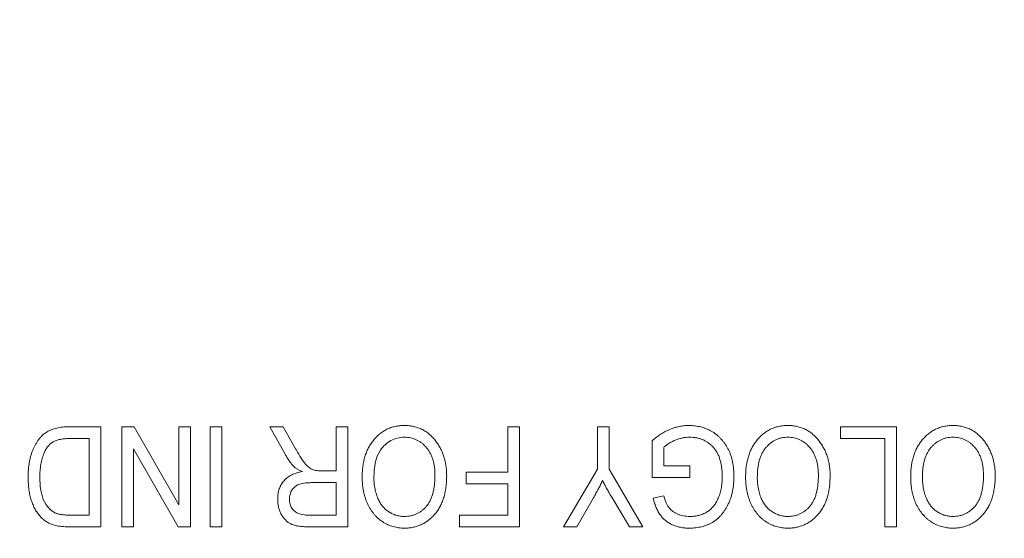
# Model space of a CAD drawing. Header units: millimetres. Extents: x 27 to 1405, y 76 to 1009.
# Tile 18 of 34: x 1291.54 to 1296.65, y 495.06 to 497.76. Entities that reach past the tile are written whole.
import ezdxf

# ---------------------------------------------------------------- set-up
doc = ezdxf.new("R2010")
doc.units = ezdxf.units.MM
doc.header["$LTSCALE"] = 5
doc.layers.add('AA', color=7, linetype='Continuous')
doc.styles.add('SLDTEXTSTYLE1', font='TXT', dxfattribs={"width": 0.75})
doc.dimstyles.new('SLDDIMSTYLE0', dxfattribs={"dimtxt": 17.5, "dimasz": 16.51, "dimexe": 0, "dimexo": 0.0625, "dimgap": 4.375, "dimtad": 1, "dimrnd": 1e-09, "dimzin": 12, "dimdsep": 46, "dimtxsty": 'SLDTEXTSTYLE1', "dimsah": 1, "dimcen": 0.09, "dimadec": 0, "dimazin": 3, "dimtfac": 1, "dimtofl": 0, "dimtmove": 0, "dimatfit": 3, "dimfxl": 1, "dimfrac": 2, "dimtolj": 1, "dimtzin": 12, "dimarcsym": 0})

# ---------------------------------------------------------------- blocks, each defined once
blk = doc.blocks.new('*D12')
at = {"layer": 'AA', "color": 7}
for p, q in [((1170.1519, 626.7139), (1170.1519, 341.7138)), ((1405.1519, 392.6432), (1405.1519, 341.7138)), ((1405.1519, 346.7138), (1170.1519, 346.7138))]:
    blk.add_line(p, q, dxfattribs=at)
for points in [[(1170.1519, 346.7138), (1186.6619, 344.1738), (1186.6619, 349.2538)], [(1405.1519, 346.7138), (1388.6419, 349.2538), (1388.6419, 344.1738)]]:
    blk.add_solid(points, dxfattribs=at)
at = {"layer": 'AA', "color": 7, "insert": (1270.668, 369.2725, 18.9158), "char_height": 17.5, "attachment_point": 1, "style": 'SLDTEXTSTYLE1'}
blk.add_mtext('235', dxfattribs=at)

msp = doc.modelspace()

# ---------------------------------------------------------------- linework, layer by layer
at = {"color": 7, "linetype": 'Continuous', "lineweight": 15}
for p, q in [((1291.7934, 495.6388), (1291.9585, 495.6388)), ((1291.9585, 495.6388), (1291.9585, 495.1188)), ((1292.0666, 495.1188), (1292.0666, 495.6388)), ((1292.0666, 495.6388), (1292.1314, 495.6388)), ((1292.1314, 495.6388), (1292.3637, 495.2334)), ((1292.3637, 495.2334), (1292.3637, 495.6388)), ((1292.3637, 495.6388), (1292.4245, 495.6388)), ((1292.4245, 495.6388), (1292.4245, 495.1188)), ((1292.5258, 495.1188), (1292.5258, 495.6388)), ((1292.5258, 495.6388), (1292.5866, 495.6388)), ((1292.5866, 495.6388), (1292.5866, 495.1188)), ((1292.8364, 495.6388), (1292.9062, 495.6388)), ((1292.9153, 495.4966), (1292.8364, 495.6388)), ((1292.9062, 495.6388), (1292.9678, 495.5286)), ((1293.1809, 495.6388), (1293.2416, 495.6388)), ((1293.1809, 495.4092), (1293.1809, 495.6388)), ((1293.2416, 495.6388), (1293.2416, 495.1188)), ((1294.0723, 495.6388), (1294.1331, 495.6388)), ((1294.0723, 495.4024), (1294.0723, 495.6388)), ((1294.1331, 495.6388), (1294.1331, 495.1188)), ((1294.5383, 495.6388), (1294.599, 495.6388)), ((1294.5383, 495.4184), (1294.5383, 495.6388)), ((1294.599, 495.6388), (1294.599, 495.4184)), ((1295.8011, 495.578), (1295.8011, 495.6388)), ((1295.8011, 495.6388), (1296.0915, 495.6388)), ((1296.0915, 495.6388), (1296.0915, 495.1188)), ((1291.7998, 495.578), (1291.8977, 495.578)), ((1291.8977, 495.578), (1291.8977, 495.1795)), ((1294.8219, 495.3754), (1294.8219, 495.5659)), ((1296.0307, 495.578), (1295.8011, 495.578)), ((1296.0307, 495.1188), (1296.0307, 495.578)), ((1292.36, 495.1188), (1292.1273, 495.5247)), ((1292.1273, 495.5247), (1292.1273, 495.1188)), ((1294.8827, 495.5316), (1294.8827, 495.4362)), ((1293.108, 495.4092), (1293.1809, 495.4092)), ((1294.3627, 495.1188), (1294.5383, 495.4184)), ((1294.599, 495.4184), (1294.7746, 495.1188)), ((1294.8827, 495.4362), (1295.0177, 495.4362)), ((1295.0177, 495.4362), (1295.0177, 495.3754)), ((1293.8562, 495.4024), (1294.0723, 495.4024)), ((1293.8562, 495.3416), (1293.8562, 495.4024)), ((1295.0177, 495.3754), (1294.8219, 495.3754)), ((1293.0505, 495.3484), (1293.1809, 495.3484)), ((1293.1809, 495.3484), (1293.1809, 495.1795)), ((1294.0723, 495.3416), (1293.8562, 495.3416)), ((1294.0723, 495.1795), (1294.0723, 495.3416)), ((1294.5169, 495.2687), (1294.4319, 495.1188)), ((1294.7054, 495.1188), (1294.613, 495.2725)), ((1294.8286, 495.2673), (1294.8827, 495.2808)), ((1291.8977, 495.1795), (1291.8014, 495.1795)), ((1293.1809, 495.1795), (1293.0361, 495.1795)), ((1293.8224, 495.1795), (1294.0723, 495.1795)), ((1293.8224, 495.1188), (1293.8224, 495.1795)), ((1291.9585, 495.1188), (1291.8007, 495.1188)), ((1292.1273, 495.1188), (1292.0666, 495.1188)), ((1292.4245, 495.1188), (1292.36, 495.1188)), ((1292.5866, 495.1188), (1292.5258, 495.1188)), ((1293.2416, 495.1188), (1293.0394, 495.1188)), ((1294.1331, 495.1188), (1293.8224, 495.1188)), ((1294.4319, 495.1188), (1294.3627, 495.1188)), ((1294.7746, 495.1188), (1294.7054, 495.1188)), ((1296.0915, 495.1188), (1296.0307, 495.1188))]:
    msp.add_line(p, q, dxfattribs=at)
msp.add_circle((1170.1519, 631.7139), 136.25, dxfattribs=at)
at = {"color": 8, "linetype": 'Continuous', "lineweight": 15}
msp.add_open_spline([(1170.1519, 493.0721), (1173.4782, 493.1413), (1180.2151, 493.2816), (1190.3885, 494.4357), (1200.6842, 496.3352), (1211.0169, 499.0855), (1220.7262, 502.494), (1229.7464, 506.4185), (1238.0451, 510.7122), (1246.105, 515.5996), (1253.8675, 521.0632), (1261.2754, 527.0789), (1268.2646, 533.6016), (1274.7861, 540.591), (1280.8067, 547.9966), (1286.2515, 555.7687), (1290.6034, 562.8136), (1292.8967, 567.3701), (1293.7795, 569.1242)], degree=3, knots=[0, 0, 0, 0, 0.065306, 0.132267, 0.200785, 0.270744, 0.342016, 0.402648, 0.463774, 0.525361, 0.587606, 0.650035, 0.71261, 0.775188, 0.837616, 0.899858, 0.961448, 1, 1, 1, 1], dxfattribs=at)
at = {"color": 7, "linetype": 'Continuous', "lineweight": 15}
for points, knots in [([(1291.5803, 495.3759), (1291.5804, 495.3831), (1291.5806, 495.3973), (1291.5818, 495.4182), (1291.5841, 495.4382), (1291.5871, 495.4574), (1291.591, 495.4757), (1291.5957, 495.4932), (1291.6013, 495.51), (1291.6078, 495.5257), (1291.615, 495.5405), (1291.6227, 495.5542), (1291.6308, 495.5669), (1291.6395, 495.5784), (1291.6487, 495.5888), (1291.6584, 495.5981), (1291.6686, 495.6063), (1291.6793, 495.6133), (1291.6907, 495.6194), (1291.703, 495.6245), (1291.7159, 495.629), (1291.7298, 495.6325), (1291.7445, 495.6354), (1291.7601, 495.6374), (1291.7764, 495.6385), (1291.7876, 495.6387), (1291.7934, 495.6388)], [0, 0, 0, 0, 0.056013, 0.110203, 0.162153, 0.2125, 0.260829, 0.307815, 0.353342, 0.397682, 0.4402, 0.480931, 0.519881, 0.556926, 0.592725, 0.627505, 0.661124, 0.694085, 0.727204, 0.761353, 0.79686, 0.833833, 0.872515, 0.913007, 0.955458, 1, 1, 1, 1]), ([(1293.3724, 495.5661), (1293.3776, 495.5724), (1293.3879, 495.5848), (1293.4055, 495.601), (1293.4241, 495.6148), (1293.444, 495.6261), (1293.4652, 495.6348), (1293.4875, 495.6411), (1293.5111, 495.6448), (1293.5272, 495.6453), (1293.5354, 495.6455)], [0, 0, 0, 0, 0.130765, 0.25694, 0.37963, 0.50016, 0.620847, 0.743159, 0.869177, 1, 1, 1, 1]), ([(1293.5354, 495.6455), (1293.5437, 495.6453), (1293.5599, 495.6448), (1293.5836, 495.6409), (1293.606, 495.6345), (1293.6272, 495.6256), (1293.6472, 495.614), (1293.6658, 495.5997), (1293.6833, 495.5832), (1293.6935, 495.5705), (1293.6987, 495.564)], [0, 0, 0, 0, 0.130868, 0.255948, 0.378638, 0.49877, 0.619631, 0.741877, 0.868547, 1, 1, 1, 1]), ([(1294.8219, 495.5659), (1294.8293, 495.5722), (1294.8439, 495.5845), (1294.8669, 495.6007), (1294.8904, 495.6145), (1294.9142, 495.6259), (1294.9383, 495.6347), (1294.9629, 495.641), (1294.9877, 495.6448), (1295.0044, 495.6453), (1295.0128, 495.6455)], [0, 0, 0, 0, 0.1381968, 0.2706263, 0.39894, 0.5232057, 0.6442249, 0.7631384, 0.8816411, 1, 1, 1, 1]), ([(1295.0128, 495.6455), (1295.0183, 495.6454), (1295.0292, 495.6452), (1295.0454, 495.6438), (1295.0612, 495.6414), (1295.0765, 495.638), (1295.0913, 495.6337), (1295.1057, 495.6282), (1295.1197, 495.6221), (1295.1331, 495.6147), (1295.1459, 495.6066), (1295.1581, 495.5974), (1295.1696, 495.5875), (1295.1804, 495.5766), (1295.1905, 495.5648), (1295.2, 495.5521), (1295.2088, 495.5386), (1295.2168, 495.5242), (1295.2239, 495.5089), (1295.2303, 495.4929), (1295.2355, 495.4761), (1295.2399, 495.4585), (1295.2432, 495.4402), (1295.2457, 495.4212), (1295.247, 495.4014), (1295.2472, 495.388), (1295.2473, 495.3812)], [0, 0, 0, 0, 0.041644, 0.082352, 0.122322, 0.161688, 0.200363, 0.23887, 0.277201, 0.315519, 0.353908, 0.391979, 0.430137, 0.468568, 0.507675, 0.547071, 0.587515, 0.62905, 0.671509, 0.714585, 0.758773, 0.804104, 0.850747, 0.898855, 0.948551, 1, 1, 1, 1]), ([(1295.3646, 495.5661), (1295.3698, 495.5724), (1295.3801, 495.5848), (1295.3977, 495.601), (1295.4163, 495.6148), (1295.4362, 495.6261), (1295.4574, 495.6348), (1295.4797, 495.6411), (1295.5033, 495.6448), (1295.5194, 495.6453), (1295.5276, 495.6455)], [0, 0, 0, 0, 0.130765, 0.25694, 0.37963, 0.50016, 0.620847, 0.743159, 0.869177, 1, 1, 1, 1]), ([(1295.5276, 495.6455), (1295.5359, 495.6453), (1295.5521, 495.6448), (1295.5758, 495.6409), (1295.5982, 495.6345), (1295.6195, 495.6256), (1295.6394, 495.614), (1295.658, 495.5997), (1295.6756, 495.5832), (1295.6858, 495.5705), (1295.691, 495.564)], [0, 0, 0, 0, 0.1308679, 0.2559482, 0.3786379, 0.4987697, 0.6196306, 0.741877, 0.8685473, 1, 1, 1, 1]), ([(1296.2222, 495.5661), (1296.2275, 495.5724), (1296.2378, 495.5848), (1296.2554, 495.601), (1296.274, 495.6148), (1296.2939, 495.6261), (1296.3151, 495.6348), (1296.3374, 495.6411), (1296.3609, 495.6448), (1296.3771, 495.6453), (1296.3853, 495.6455)], [0, 0, 0, 0, 0.130765, 0.25694, 0.37963, 0.50016, 0.620847, 0.743159, 0.869177, 1, 1, 1, 1]), ([(1296.3853, 495.6455), (1296.3936, 495.6453), (1296.4097, 495.6448), (1296.4334, 495.6409), (1296.4559, 495.6345), (1296.4771, 495.6256), (1296.4971, 495.614), (1296.5156, 495.5997), (1296.5332, 495.5832), (1296.5434, 495.5705), (1296.5486, 495.564)], [0, 0, 0, 0, 0.1308679, 0.2559482, 0.3786379, 0.4987697, 0.6196306, 0.741877, 0.8685473, 1, 1, 1, 1]), ([(1291.663, 495.5022), (1291.6644, 495.5054), (1291.6671, 495.5118), (1291.6719, 495.5207), (1291.677, 495.529), (1291.6828, 495.5365), (1291.6888, 495.5436), (1291.6953, 495.5498), (1291.7024, 495.5553), (1291.7099, 495.5602), (1291.7181, 495.5645), (1291.7272, 495.568), (1291.7371, 495.5713), (1291.748, 495.5736), (1291.7596, 495.5756), (1291.7723, 495.5769), (1291.7857, 495.5778), (1291.795, 495.5779), (1291.7998, 495.578)], [0, 0, 0, 0, 0.0625052, 0.1227354, 0.1804212, 0.2362833, 0.2908959, 0.3444937, 0.3976063, 0.4500614, 0.5044004, 0.5617316, 0.6235238, 0.6890044, 0.7595284, 0.8344947, 0.9148102, 1, 1, 1, 1]), ([(1293.3159, 495.3793), (1293.3161, 495.3886), (1293.3164, 495.4069), (1293.319, 495.4336), (1293.3234, 495.4591), (1293.3297, 495.4832), (1293.3375, 495.506), (1293.3473, 495.5274), (1293.3588, 495.5476), (1293.3678, 495.5599), (1293.3724, 495.5661)], [0, 0, 0, 0, 0.140729, 0.275678, 0.405008, 0.530019, 0.650887, 0.768708, 0.88498, 1, 1, 1, 1]), ([(1293.3767, 495.3777), (1293.3776, 495.4267), (1293.3839, 495.4774), (1293.4252, 495.538), (1293.4434, 495.5552), (1293.4867, 495.5791), (1293.5111, 495.584), (1293.5358, 495.5847)], [0, 0, 0, 0, 0.5, 0.5, 0.75, 0.75, 1, 1, 1, 1]), ([(1293.5358, 495.5847), (1293.5412, 495.5846), (1293.5519, 495.5842), (1293.5675, 495.5818), (1293.5826, 495.5777), (1293.597, 495.572), (1293.6107, 495.5646), (1293.6239, 495.5556), (1293.6365, 495.545), (1293.6483, 495.5328), (1293.6591, 495.5191), (1293.6685, 495.5041), (1293.6764, 495.4877), (1293.683, 495.47), (1293.688, 495.4509), (1293.6916, 495.4306), (1293.6937, 495.409), (1293.694, 495.3941), (1293.6941, 495.3865)], [0, 0, 0, 0, 0.056848, 0.112422, 0.166606, 0.220901, 0.275686, 0.331259, 0.388934, 0.448763, 0.510075, 0.572257, 0.635815, 0.701912, 0.771035, 0.843384, 0.919441, 1, 1, 1, 1]), ([(1293.6987, 495.564), (1293.7033, 495.5577), (1293.7122, 495.5453), (1293.7237, 495.5252), (1293.7332, 495.5043), (1293.7412, 495.4824), (1293.7473, 495.4596), (1293.7517, 495.4358), (1293.7544, 495.411), (1293.7547, 495.3942), (1293.7549, 495.3856)], [0, 0, 0, 0, 0.121473, 0.241653, 0.362441, 0.48448, 0.607915, 0.734787, 0.865232, 1, 1, 1, 1]), ([(1295.0166, 495.5847), (1295.0105, 495.5846), (1294.9983, 495.5842), (1294.9798, 495.5811), (1294.9612, 495.5761), (1294.9427, 495.5693), (1294.9251, 495.5612), (1294.909, 495.5523), (1294.8949, 495.5425), (1294.8866, 495.5351), (1294.8827, 495.5316)], [0, 0, 0, 0, 0.123511, 0.249893, 0.380527, 0.516416, 0.650544, 0.774805, 0.891184, 1, 1, 1, 1]), ([(1295.1866, 495.379), (1295.1864, 495.3873), (1295.1862, 495.4034), (1295.1839, 495.4268), (1295.1803, 495.4486), (1295.1752, 495.4688), (1295.1685, 495.4874), (1295.1605, 495.5044), (1295.1509, 495.5198), (1295.1397, 495.5335), (1295.1274, 495.5455), (1295.1142, 495.556), (1295.1001, 495.565), (1295.0851, 495.5722), (1295.0692, 495.5779), (1295.0524, 495.5819), (1295.0348, 495.5842), (1295.0227, 495.5846), (1295.0166, 495.5847)], [0, 0, 0, 0, 0.082398, 0.159873, 0.232796, 0.301612, 0.366523, 0.428341, 0.488085, 0.546133, 0.602894, 0.658542, 0.713441, 0.768072, 0.82371, 0.880423, 0.938863, 1, 1, 1, 1]), ([(1295.3081, 495.3793), (1295.3083, 495.3886), (1295.3086, 495.4069), (1295.3113, 495.4336), (1295.3156, 495.4591), (1295.3219, 495.4832), (1295.3298, 495.506), (1295.3395, 495.5274), (1295.351, 495.5476), (1295.3601, 495.5599), (1295.3646, 495.5661)], [0, 0, 0, 0, 0.140729, 0.275678, 0.405008, 0.530019, 0.650887, 0.768708, 0.88498, 1, 1, 1, 1]), ([(1295.3689, 495.3777), (1295.3691, 495.3859), (1295.3693, 495.402), (1295.3714, 495.4252), (1295.375, 495.4469), (1295.3799, 495.4671), (1295.3865, 495.4857), (1295.3942, 495.5028), (1295.4036, 495.5184), (1295.4144, 495.5322), (1295.4261, 495.5446), (1295.4386, 495.5554), (1295.4518, 495.5644), (1295.4657, 495.5718), (1295.4803, 495.5777), (1295.4956, 495.5818), (1295.5116, 495.5842), (1295.5225, 495.5846), (1295.528, 495.5847)], [0, 0, 0, 0, 0.0841295, 0.1635163, 0.2381929, 0.3085306, 0.375589, 0.4392659, 0.5005272, 0.5604758, 0.6184331, 0.6742508, 0.7285735, 0.7819501, 0.8350027, 0.8886159, 0.9435062, 1, 1, 1, 1]), ([(1295.528, 495.5847), (1295.5334, 495.5846), (1295.5441, 495.5842), (1295.5597, 495.5818), (1295.5748, 495.5777), (1295.5892, 495.572), (1295.6029, 495.5646), (1295.6162, 495.5556), (1295.6287, 495.545), (1295.6405, 495.5328), (1295.6513, 495.5191), (1295.6607, 495.5041), (1295.6686, 495.4877), (1295.6752, 495.47), (1295.6802, 495.4509), (1295.6838, 495.4306), (1295.6859, 495.409), (1295.6862, 495.3941), (1295.6863, 495.3865)], [0, 0, 0, 0, 0.056848, 0.112422, 0.166606, 0.220901, 0.275686, 0.331259, 0.388934, 0.448763, 0.510075, 0.572257, 0.635815, 0.701912, 0.771035, 0.843384, 0.919441, 1, 1, 1, 1]), ([(1295.691, 495.564), (1295.6955, 495.5577), (1295.7044, 495.5453), (1295.7159, 495.5252), (1295.7255, 495.5043), (1295.7334, 495.4824), (1295.7395, 495.4596), (1295.7439, 495.4358), (1295.7466, 495.411), (1295.7469, 495.3942), (1295.7471, 495.3856)], [0, 0, 0, 0, 0.121473, 0.241653, 0.362441, 0.48448, 0.607915, 0.734787, 0.865232, 1, 1, 1, 1]), ([(1296.1658, 495.3793), (1296.1659, 495.3886), (1296.1662, 495.4069), (1296.1689, 495.4336), (1296.1733, 495.4591), (1296.1795, 495.4832), (1296.1874, 495.506), (1296.1972, 495.5274), (1296.2086, 495.5476), (1296.2177, 495.5599), (1296.2222, 495.5661)], [0, 0, 0, 0, 0.140729, 0.275678, 0.405008, 0.530019, 0.650887, 0.768708, 0.88498, 1, 1, 1, 1]), ([(1296.2266, 495.3777), (1296.2267, 495.3859), (1296.227, 495.402), (1296.2291, 495.4252), (1296.2327, 495.4469), (1296.2375, 495.4671), (1296.2441, 495.4857), (1296.2519, 495.5028), (1296.2612, 495.5184), (1296.272, 495.5322), (1296.2837, 495.5446), (1296.2962, 495.5554), (1296.3095, 495.5644), (1296.3234, 495.5718), (1296.3379, 495.5777), (1296.3533, 495.5818), (1296.3693, 495.5842), (1296.3802, 495.5846), (1296.3857, 495.5847)], [0, 0, 0, 0, 0.0841295, 0.1635163, 0.2381929, 0.3085306, 0.375589, 0.4392659, 0.5005272, 0.5604758, 0.6184331, 0.6742508, 0.7285735, 0.7819501, 0.8350027, 0.8886159, 0.9435062, 1, 1, 1, 1]), ([(1296.3857, 495.5847), (1296.3911, 495.5846), (1296.4017, 495.5842), (1296.4174, 495.5818), (1296.4324, 495.5777), (1296.4469, 495.572), (1296.4606, 495.5646), (1296.4738, 495.5556), (1296.4864, 495.545), (1296.4982, 495.5328), (1296.5089, 495.5191), (1296.5184, 495.5041), (1296.5263, 495.4877), (1296.5329, 495.47), (1296.5379, 495.4509), (1296.5414, 495.4306), (1296.5435, 495.409), (1296.5438, 495.3941), (1296.544, 495.3865)], [0, 0, 0, 0, 0.056848, 0.112422, 0.166606, 0.220901, 0.275686, 0.331259, 0.388934, 0.448763, 0.510075, 0.572257, 0.635815, 0.701912, 0.771035, 0.843384, 0.919441, 1, 1, 1, 1]), ([(1296.5486, 495.564), (1296.5531, 495.5577), (1296.5621, 495.5453), (1296.5735, 495.5252), (1296.5831, 495.5043), (1296.5911, 495.4824), (1296.5972, 495.4596), (1296.6016, 495.4358), (1296.6043, 495.411), (1296.6046, 495.3942), (1296.6047, 495.3856)], [0, 0, 0, 0, 0.121473, 0.241653, 0.362441, 0.48448, 0.607915, 0.734787, 0.865232, 1, 1, 1, 1]), ([(1292.9678, 495.5286), (1292.9707, 495.5235), (1292.9762, 495.5136), (1292.9843, 495.4994), (1292.992, 495.4868), (1292.9991, 495.4755), (1293.0056, 495.4656), (1293.0116, 495.457), (1293.017, 495.4498), (1293.0235, 495.4422), (1293.0312, 495.4344), (1293.0404, 495.4266), (1293.0495, 495.4205), (1293.0588, 495.4159), (1293.0689, 495.4129), (1293.0804, 495.4107), (1293.0936, 495.4093), (1293.103, 495.4092), (1293.108, 495.4092)], [0, 0, 0, 0, 0.089647, 0.1723859, 0.2475827, 0.3151698, 0.3754545, 0.4284796, 0.4743085, 0.51304, 0.5800457, 0.6408464, 0.696082, 0.7461233, 0.7977655, 0.8566675, 0.9239485, 1, 1, 1, 1]), ([(1291.6411, 495.3752), (1291.6412, 495.3812), (1291.6413, 495.3931), (1291.6424, 495.4107), (1291.644, 495.4276), (1291.6464, 495.4438), (1291.6495, 495.4594), (1291.6532, 495.4743), (1291.6576, 495.4886), (1291.6612, 495.4977), (1291.663, 495.5022)], [0, 0, 0, 0, 0.139936, 0.275215, 0.406017, 0.532679, 0.654562, 0.77274, 0.887749, 1, 1, 1, 1]), ([(1292.9622, 495.4301), (1292.9578, 495.4351), (1292.949, 495.4453), (1292.937, 495.4616), (1292.9255, 495.4787), (1292.9187, 495.4906), (1292.9153, 495.4966)], [0, 0, 0, 0, 0.24676, 0.495193, 0.745065, 1, 1, 1, 1]), ([(1293.0053, 495.4058), (1292.9992, 495.4085), (1292.9931, 495.4112), (1292.9871, 495.4142), (1292.9828, 495.4164), (1292.9785, 495.4188), (1292.9743, 495.4214), (1292.9701, 495.424), (1292.9661, 495.427), (1292.9622, 495.4301)], [0, 0, 0, 0, 0.00002000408, 0.00002000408, 0.00002000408, 0.00003471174, 0.00003471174, 0.00003471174, 0.00004958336, 0.00004958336, 0.00004958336, 0.00004958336]), ([(1291.7116, 495.1284), (1291.7051, 495.1307), (1291.6921, 495.1353), (1291.6739, 495.1455), (1291.6572, 495.1584), (1291.6418, 495.1736), (1291.6281, 495.1914), (1291.6158, 495.2112), (1291.6051, 495.2332), (1291.5962, 495.2574), (1291.5889, 495.2837), (1291.584, 495.3124), (1291.5809, 495.3434), (1291.5805, 495.3648), (1291.5803, 495.3759)], [0, 0, 0, 0, 0.069073, 0.137909, 0.207446, 0.279357, 0.354047, 0.431483, 0.512533, 0.598159, 0.688989, 0.78549, 0.889098, 1, 1, 1, 1]), ([(1291.7237, 495.1899), (1291.7177, 495.1927), (1291.7116, 495.1957), (1291.7062, 495.1996), (1291.696, 495.2067), (1291.6871, 495.2159), (1291.6796, 495.2258), (1291.6685, 495.2403), (1291.6601, 495.2571), (1291.6545, 495.2744), (1291.6517, 495.283), (1291.6494, 495.2917), (1291.6477, 495.3005), (1291.6428, 495.325), (1291.6413, 495.3502), (1291.6411, 495.3752)], [0, 0, 0, 0, 0.0000200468, 0.0000200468, 0.0000200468, 0.0000577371, 0.0000577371, 0.0000577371, 0.0001131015, 0.0001131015, 0.0001131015, 0.0001401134, 0.0001401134, 0.0001401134, 0.0002154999, 0.0002154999, 0.0002154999, 0.0002154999]), ([(1292.877, 495.2621), (1292.8771, 495.2669), (1292.8773, 495.2764), (1292.8787, 495.2903), (1292.8814, 495.3035), (1292.885, 495.316), (1292.8894, 495.3278), (1292.8953, 495.3388), (1292.9019, 495.3493), (1292.9097, 495.3589), (1292.9183, 495.3678), (1292.928, 495.3757), (1292.9386, 495.3829), (1292.9501, 495.3892), (1292.9625, 495.3948), (1292.976, 495.3992), (1292.9903, 495.4031), (1293.0002, 495.4049), (1293.0053, 495.4058)], [0, 0, 0, 0, 0.068407, 0.133671, 0.196819, 0.257176, 0.316606, 0.374656, 0.432369, 0.490161, 0.548312, 0.606729, 0.666634, 0.72827, 0.791696, 0.858117, 0.92733, 1, 1, 1, 1]), ([(1293.535, 495.112), (1293.53, 495.1121), (1293.5201, 495.1123), (1293.5054, 495.1139), (1293.491, 495.1162), (1293.4769, 495.1198), (1293.4632, 495.1242), (1293.4499, 495.1297), (1293.4368, 495.1362), (1293.4242, 495.1435), (1293.412, 495.1519), (1293.4004, 495.1611), (1293.3895, 495.1713), (1293.3793, 495.1824), (1293.3697, 495.1945), (1293.3608, 495.2073), (1293.3525, 495.2211), (1293.345, 495.2357), (1293.3381, 495.2511), (1293.3322, 495.2673), (1293.3271, 495.2842), (1293.323, 495.3018), (1293.3198, 495.3202), (1293.3175, 495.3393), (1293.3161, 495.359), (1293.316, 495.3725), (1293.3159, 495.3793)], [0, 0, 0, 0, 0.038695, 0.076741, 0.114304, 0.151622, 0.188568, 0.225941, 0.263331, 0.301164, 0.33916, 0.377523, 0.415868, 0.454797, 0.494138, 0.534631, 0.575918, 0.618549, 0.662072, 0.706442, 0.751933, 0.798636, 0.846453, 0.896108, 0.947156, 1, 1, 1, 1]), ([(1293.4002, 495.2602), (1293.3984, 495.2645), (1293.3946, 495.2734), (1293.3897, 495.287), (1293.3857, 495.301), (1293.3825, 495.3155), (1293.3798, 495.3304), (1293.3781, 495.3458), (1293.3768, 495.3616), (1293.3767, 495.3723), (1293.3767, 495.3777)], [0, 0, 0, 0, 0.118266, 0.237905, 0.358737, 0.48144, 0.606532, 0.734933, 0.865447, 1, 1, 1, 1]), ([(1293.6941, 495.3865), (1293.694, 495.3776), (1293.6937, 495.3606), (1293.6915, 495.3359), (1293.6882, 495.3129), (1293.6832, 495.2918), (1293.6771, 495.2724), (1293.6692, 495.2549), (1293.6602, 495.2389), (1293.6495, 495.225), (1293.6379, 495.2127), (1293.6254, 495.202), (1293.6121, 495.1929), (1293.5981, 495.1856), (1293.5833, 495.1799), (1293.5678, 495.1757), (1293.5515, 495.1733), (1293.5403, 495.173), (1293.5347, 495.1728)], [0, 0, 0, 0, 0.08801, 0.169978, 0.246911, 0.318921, 0.385981, 0.449684, 0.509983, 0.568027, 0.624059, 0.6785, 0.731483, 0.783689, 0.835956, 0.888923, 0.9435, 1, 1, 1, 1]), ([(1293.7549, 495.3856), (1293.7547, 495.375), (1293.7544, 495.3542), (1293.7514, 495.324), (1293.7465, 495.2957), (1293.7397, 495.2693), (1293.7308, 495.2448), (1293.7199, 495.2222), (1293.7071, 495.2014), (1293.6923, 495.1828), (1293.6761, 495.1662), (1293.6588, 495.1517), (1293.6406, 495.1393), (1293.6213, 495.1294), (1293.6011, 495.1215), (1293.5799, 495.1161), (1293.5578, 495.1125), (1293.5427, 495.1122), (1293.535, 495.112)], [0, 0, 0, 0, 0.08103, 0.157845, 0.230313, 0.299102, 0.364806, 0.42805, 0.489394, 0.549718, 0.608696, 0.665441, 0.720896, 0.775414, 0.830168, 0.885148, 0.941666, 1, 1, 1, 1]), ([(1294.5647, 495.3588), (1294.5614, 495.3519), (1294.5544, 495.3376), (1294.5429, 495.3158), (1294.5305, 495.2925), (1294.5216, 495.2768), (1294.5169, 495.2687)], [0, 0, 0, 0, 0.226179, 0.467656, 0.725854, 1, 1, 1, 1]), ([(1294.613, 495.2725), (1294.6085, 495.28), (1294.5998, 495.2947), (1294.5873, 495.3166), (1294.5756, 495.3378), (1294.5683, 495.3519), (1294.5647, 495.3588)], [0, 0, 0, 0, 0.264063, 0.518303, 0.764239, 1, 1, 1, 1]), ([(1295.2473, 495.3812), (1295.2472, 495.3743), (1295.247, 495.3606), (1295.2456, 495.3405), (1295.2433, 495.3211), (1295.2397, 495.3024), (1295.2354, 495.2843), (1295.2302, 495.2669), (1295.2238, 495.2502), (1295.2165, 495.2342), (1295.2086, 495.2191), (1295.1999, 495.2049), (1295.1906, 495.1918), (1295.1808, 495.1797), (1295.1703, 495.1686), (1295.1592, 495.1586), (1295.1476, 495.1495), (1295.1353, 495.1416), (1295.1224, 495.1346), (1295.1089, 495.1286), (1295.0949, 495.1234), (1295.0803, 495.1192), (1295.0651, 495.1161), (1295.0494, 495.1138), (1295.0331, 495.1122), (1295.022, 495.1121), (1295.0164, 495.112)], [0, 0, 0, 0, 0.051952, 0.102159, 0.151044, 0.19851, 0.244869, 0.290321, 0.334877, 0.378644, 0.42157, 0.462986, 0.503071, 0.541857, 0.579902, 0.617231, 0.65388, 0.690296, 0.726864, 0.763562, 0.800682, 0.838813, 0.877333, 0.91704, 0.957806, 1, 1, 1, 1]), ([(1295.0184, 495.1728), (1295.0225, 495.1728), (1295.0307, 495.1729), (1295.0427, 495.174), (1295.0543, 495.1758), (1295.0654, 495.1782), (1295.0762, 495.1813), (1295.0864, 495.1852), (1295.0963, 495.1898), (1295.1057, 495.1949), (1295.1146, 495.2009), (1295.1232, 495.2076), (1295.1312, 495.2151), (1295.1387, 495.2235), (1295.1459, 495.2325), (1295.1525, 495.2424), (1295.1588, 495.253), (1295.1646, 495.2643), (1295.1698, 495.2764), (1295.1743, 495.2891), (1295.1781, 495.3025), (1295.1811, 495.3165), (1295.1835, 495.3312), (1295.1853, 495.3466), (1295.1864, 495.3626), (1295.1865, 495.3735), (1295.1866, 495.379)], [0, 0, 0, 0, 0.0413725, 0.081483, 0.1201494, 0.1581671, 0.194998, 0.231386, 0.2672982, 0.3029082, 0.3382931, 0.3744763, 0.4109301, 0.4478992, 0.4863266, 0.5256983, 0.5663942, 0.6088742, 0.652366, 0.697375, 0.7433053, 0.7910172, 0.8403993, 0.89157, 0.9449613, 1, 1, 1, 1]), ([(1295.5272, 495.112), (1295.5222, 495.1121), (1295.5123, 495.1123), (1295.4976, 495.1139), (1295.4832, 495.1162), (1295.4691, 495.1198), (1295.4554, 495.1242), (1295.4421, 495.1297), (1295.429, 495.1362), (1295.4164, 495.1435), (1295.4042, 495.1519), (1295.3926, 495.1611), (1295.3817, 495.1713), (1295.3715, 495.1824), (1295.3619, 495.1945), (1295.353, 495.2073), (1295.3447, 495.2211), (1295.3372, 495.2357), (1295.3303, 495.2511), (1295.3244, 495.2673), (1295.3193, 495.2842), (1295.3152, 495.3018), (1295.3121, 495.3202), (1295.3097, 495.3393), (1295.3083, 495.359), (1295.3082, 495.3725), (1295.3081, 495.3793)], [0, 0, 0, 0, 0.038695, 0.076741, 0.114304, 0.151622, 0.188568, 0.225941, 0.263331, 0.301164, 0.33916, 0.377523, 0.415868, 0.454797, 0.494138, 0.534631, 0.575918, 0.618549, 0.662072, 0.706442, 0.751933, 0.798636, 0.846453, 0.896108, 0.947156, 1, 1, 1, 1]), ([(1295.3924, 495.2602), (1295.3906, 495.2645), (1295.3868, 495.2734), (1295.3819, 495.287), (1295.3779, 495.301), (1295.3747, 495.3155), (1295.372, 495.3304), (1295.3703, 495.3458), (1295.369, 495.3616), (1295.3689, 495.3723), (1295.3689, 495.3777)], [0, 0, 0, 0, 0.118266, 0.2379049, 0.3587369, 0.4814396, 0.6065321, 0.7349329, 0.8654469, 1, 1, 1, 1]), ([(1295.6863, 495.3865), (1295.6862, 495.3776), (1295.6859, 495.3606), (1295.6837, 495.3359), (1295.6804, 495.3129), (1295.6754, 495.2918), (1295.6693, 495.2724), (1295.6614, 495.2549), (1295.6524, 495.2389), (1295.6417, 495.225), (1295.6301, 495.2127), (1295.6176, 495.202), (1295.6043, 495.1929), (1295.5903, 495.1856), (1295.5755, 495.1799), (1295.56, 495.1757), (1295.5437, 495.1733), (1295.5325, 495.173), (1295.5269, 495.1728)], [0, 0, 0, 0, 0.08801, 0.169978, 0.246911, 0.318921, 0.385981, 0.449684, 0.509983, 0.568027, 0.624059, 0.6785, 0.731483, 0.783689, 0.835956, 0.888923, 0.9435, 1, 1, 1, 1]), ([(1295.7471, 495.3856), (1295.7469, 495.375), (1295.7466, 495.3542), (1295.7436, 495.324), (1295.7387, 495.2957), (1295.7319, 495.2693), (1295.723, 495.2448), (1295.7121, 495.2222), (1295.6993, 495.2014), (1295.6845, 495.1828), (1295.6683, 495.1662), (1295.651, 495.1517), (1295.6328, 495.1393), (1295.6135, 495.1294), (1295.5933, 495.1215), (1295.5721, 495.1161), (1295.55, 495.1125), (1295.5349, 495.1122), (1295.5272, 495.112)], [0, 0, 0, 0, 0.08103, 0.157845, 0.230313, 0.299102, 0.364806, 0.42805, 0.489394, 0.549718, 0.608696, 0.665441, 0.720896, 0.775414, 0.830168, 0.885148, 0.941666, 1, 1, 1, 1]), ([(1296.3848, 495.112), (1296.3798, 495.1121), (1296.3699, 495.1123), (1296.3552, 495.1139), (1296.3408, 495.1162), (1296.3268, 495.1198), (1296.3131, 495.1242), (1296.2997, 495.1297), (1296.2867, 495.1362), (1296.274, 495.1435), (1296.2619, 495.1519), (1296.2503, 495.1611), (1296.2394, 495.1713), (1296.2291, 495.1824), (1296.2196, 495.1945), (1296.2106, 495.2073), (1296.2024, 495.2211), (1296.1948, 495.2357), (1296.1879, 495.2511), (1296.1821, 495.2673), (1296.177, 495.2842), (1296.1729, 495.3018), (1296.1697, 495.3202), (1296.1674, 495.3393), (1296.166, 495.359), (1296.1659, 495.3725), (1296.1658, 495.3793)], [0, 0, 0, 0, 0.038695, 0.076741, 0.114304, 0.151622, 0.188568, 0.225941, 0.263331, 0.301164, 0.33916, 0.377523, 0.415868, 0.454797, 0.494138, 0.534631, 0.575918, 0.618549, 0.662072, 0.706442, 0.751933, 0.798636, 0.846453, 0.896108, 0.947156, 1, 1, 1, 1]), ([(1296.2501, 495.2602), (1296.2482, 495.2645), (1296.2445, 495.2734), (1296.2396, 495.287), (1296.2356, 495.301), (1296.2324, 495.3155), (1296.2296, 495.3304), (1296.228, 495.3458), (1296.2267, 495.3616), (1296.2266, 495.3723), (1296.2266, 495.3777)], [0, 0, 0, 0, 0.118266, 0.2379049, 0.3587369, 0.4814396, 0.6065321, 0.7349329, 0.8654469, 1, 1, 1, 1]), ([(1296.544, 495.3865), (1296.5438, 495.3776), (1296.5436, 495.3606), (1296.5414, 495.3359), (1296.5381, 495.3129), (1296.5331, 495.2918), (1296.5269, 495.2724), (1296.5191, 495.2549), (1296.51, 495.2389), (1296.4994, 495.225), (1296.4877, 495.2127), (1296.4753, 495.202), (1296.462, 495.1929), (1296.448, 495.1856), (1296.4332, 495.1799), (1296.4177, 495.1757), (1296.4014, 495.1733), (1296.3902, 495.173), (1296.3845, 495.1728)], [0, 0, 0, 0, 0.08801, 0.169978, 0.246911, 0.318921, 0.385981, 0.449684, 0.509983, 0.568027, 0.624059, 0.6785, 0.731483, 0.783689, 0.835956, 0.888923, 0.9435, 1, 1, 1, 1]), ([(1296.6047, 495.3856), (1296.6046, 495.375), (1296.6043, 495.3542), (1296.6013, 495.324), (1296.5963, 495.2957), (1296.5895, 495.2693), (1296.5807, 495.2448), (1296.5698, 495.2222), (1296.557, 495.2014), (1296.5422, 495.1828), (1296.526, 495.1662), (1296.5087, 495.1517), (1296.4905, 495.1393), (1296.4712, 495.1294), (1296.451, 495.1215), (1296.4298, 495.1161), (1296.4077, 495.1125), (1296.3925, 495.1122), (1296.3848, 495.112)], [0, 0, 0, 0, 0.08103, 0.157845, 0.230313, 0.299102, 0.364806, 0.42805, 0.489394, 0.549718, 0.608696, 0.665441, 0.720896, 0.775414, 0.830168, 0.885148, 0.941666, 1, 1, 1, 1]), ([(1292.9377, 495.2624), (1292.9379, 495.2667), (1292.9382, 495.2752), (1292.9407, 495.2875), (1292.9447, 495.299), (1292.9504, 495.3095), (1292.9575, 495.3189), (1292.9657, 495.3271), (1292.9752, 495.3339), (1292.986, 495.3395), (1292.9987, 495.3436), (1293.0137, 495.3464), (1293.0313, 495.348), (1293.0439, 495.3482), (1293.0505, 495.3484)], [0, 0, 0, 0, 0.080394, 0.156886, 0.23156, 0.305685, 0.378344, 0.448909, 0.520408, 0.593043, 0.673482, 0.767242, 0.876014, 1, 1, 1, 1]), ([(1293.0394, 495.1188), (1293.0343, 495.1188), (1293.0244, 495.1188), (1293.0101, 495.1196), (1292.9968, 495.1208), (1292.9846, 495.1223), (1292.9734, 495.1244), (1292.9633, 495.1269), (1292.9541, 495.1298), (1292.9434, 495.1345), (1292.9311, 495.1417), (1292.9179, 495.153), (1292.9061, 495.1666), (1292.8959, 495.1825), (1292.8873, 495.2003), (1292.8814, 495.2197), (1292.8775, 495.2404), (1292.8771, 495.2547), (1292.877, 495.2621)], [0, 0, 0, 0, 0.0615, 0.118831, 0.172471, 0.222076, 0.267407, 0.309374, 0.348134, 0.383273, 0.45077, 0.519082, 0.590936, 0.66728, 0.74676, 0.827643, 0.911664, 1, 1, 1, 1]), ([(1293.0361, 495.1795), (1293.0294, 495.1796), (1293.0227, 495.1798), (1293.0161, 495.1806), (1293.0027, 495.1821), (1292.9891, 495.1853), (1292.9771, 495.1916), (1292.9701, 495.1953), (1292.9636, 495.2002), (1292.9582, 495.2059), (1292.9527, 495.2117), (1292.9482, 495.2184), (1292.9449, 495.2256), (1292.9416, 495.2329), (1292.9396, 495.2408), (1292.9386, 495.2487), (1292.938, 495.2533), (1292.9379, 495.2578), (1292.9377, 495.2624)], [0, 0, 0, 0, 0.0000200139, 0.0000200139, 0.0000200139, 0.0000609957, 0.0000609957, 0.0000609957, 0.0000848, 0.0000848, 0.0000848, 0.0001086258, 0.0001086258, 0.0001086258, 0.0001326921, 0.0001326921, 0.0001326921, 0.0001462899, 0.0001462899, 0.0001462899, 0.0001462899]), ([(1293.5347, 495.1728), (1293.5311, 495.1729), (1293.524, 495.1731), (1293.5134, 495.1741), (1293.5031, 495.1761), (1293.493, 495.1786), (1293.4831, 495.1819), (1293.4735, 495.1861), (1293.464, 495.1909), (1293.4518, 495.1984), (1293.4376, 495.2091), (1293.4225, 495.224), (1293.4099, 495.2411), (1293.4035, 495.2538), (1293.4002, 495.2602)], [0, 0, 0, 0, 0.0635979, 0.1255917, 0.18767, 0.2487174, 0.3105828, 0.3722659, 0.4352382, 0.4987078, 0.6250585, 0.7492932, 0.8731556, 1, 1, 1, 1]), ([(1295.0164, 495.112), (1295.0082, 495.1122), (1294.9923, 495.1125), (1294.9693, 495.1159), (1294.9478, 495.1213), (1294.9279, 495.1291), (1294.9097, 495.1388), (1294.8931, 495.1504), (1294.8782, 495.1638), (1294.8672, 495.1765), (1294.8594, 495.1877), (1294.8537, 495.1968), (1294.8486, 495.2068), (1294.8438, 495.2174), (1294.8394, 495.2289), (1294.8353, 495.241), (1294.8318, 495.2539), (1294.8297, 495.2628), (1294.8286, 495.2673)], [0, 0, 0, 0, 0.091551, 0.177971, 0.260206, 0.339348, 0.41625, 0.491279, 0.565536, 0.640455, 0.678954, 0.718781, 0.760574, 0.804328, 0.850013, 0.897763, 0.947694, 1, 1, 1, 1]), ([(1294.8827, 495.2808), (1294.8845, 495.2742), (1294.888, 495.2616), (1294.8948, 495.2445), (1294.9021, 495.2298), (1294.9105, 495.2177), (1294.92, 495.2075), (1294.9306, 495.1986), (1294.9426, 495.1909), (1294.9558, 495.1844), (1294.9702, 495.1793), (1294.9855, 495.1754), (1295.0016, 495.1732), (1295.0127, 495.1729), (1295.0184, 495.1728)], [0, 0, 0, 0, 0.108948, 0.205689, 0.291135, 0.366938, 0.438074, 0.510608, 0.584557, 0.66255, 0.742837, 0.825275, 0.910497, 1, 1, 1, 1]), ([(1295.5269, 495.1728), (1295.5233, 495.1729), (1295.5162, 495.1731), (1295.5056, 495.1741), (1295.4954, 495.1761), (1295.4852, 495.1786), (1295.4753, 495.1819), (1295.4657, 495.1861), (1295.4562, 495.1909), (1295.444, 495.1984), (1295.4298, 495.2091), (1295.4147, 495.224), (1295.4021, 495.2411), (1295.3957, 495.2538), (1295.3924, 495.2602)], [0, 0, 0, 0, 0.063598, 0.125592, 0.18767, 0.248717, 0.310583, 0.372266, 0.435238, 0.498708, 0.625059, 0.749293, 0.873156, 1, 1, 1, 1]), ([(1296.3845, 495.1728), (1296.3809, 495.1729), (1296.3739, 495.1731), (1296.3633, 495.1741), (1296.353, 495.1761), (1296.3429, 495.1786), (1296.333, 495.1819), (1296.3233, 495.1861), (1296.3138, 495.1909), (1296.3017, 495.1984), (1296.2874, 495.2091), (1296.2724, 495.224), (1296.2597, 495.2411), (1296.2533, 495.2538), (1296.2501, 495.2602)], [0, 0, 0, 0, 0.063598, 0.125592, 0.18767, 0.248717, 0.310583, 0.372266, 0.435238, 0.498708, 0.625059, 0.749293, 0.873156, 1, 1, 1, 1]), ([(1291.8014, 495.1795), (1291.7971, 495.1796), (1291.7888, 495.1797), (1291.7769, 495.1801), (1291.7658, 495.181), (1291.7556, 495.1819), (1291.7464, 495.1834), (1291.738, 495.1852), (1291.7305, 495.1873), (1291.7259, 495.189), (1291.7237, 495.1899)], [0, 0, 0, 0, 0.163404, 0.314827, 0.45585, 0.585108, 0.70444, 0.812658, 0.911441, 1, 1, 1, 1]), ([(1291.8007, 495.1188), (1291.794, 495.1188), (1291.7873, 495.1188), (1291.7807, 495.1191), (1291.7691, 495.1195), (1291.7575, 495.1201), (1291.746, 495.1215), (1291.7344, 495.123), (1291.7229, 495.1251), (1291.7116, 495.1284)], [0, 0, 0, 0, 0.00002000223, 0.00002000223, 0.00002000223, 0.0000547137, 0.0000547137, 0.0000547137, 0.00008988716, 0.00008988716, 0.00008988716, 0.00008988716])]:
    msp.add_open_spline(points, degree=3, knots=knots, dxfattribs=at)

# ---------------------------------------------------------------- dimensions: what is measured, and where the dimension line sits
at = {"layer": 'AA', "color": 7}
dim = msp.add_linear_dim(base=(1170.1519, 346.7138), p1=(1405.1519, 397.6432), p2=(1170.1519, 631.7139), dimstyle='SLDDIMSTYLE0', dxfattribs=at)
dim.commit()
dim.dimension.update_dxf_attribs({"geometry": '*D12', "text_midpoint": (1297.1732, 346.7138), "dimtype": 160})

doc.saveas('drawing.dxf')
